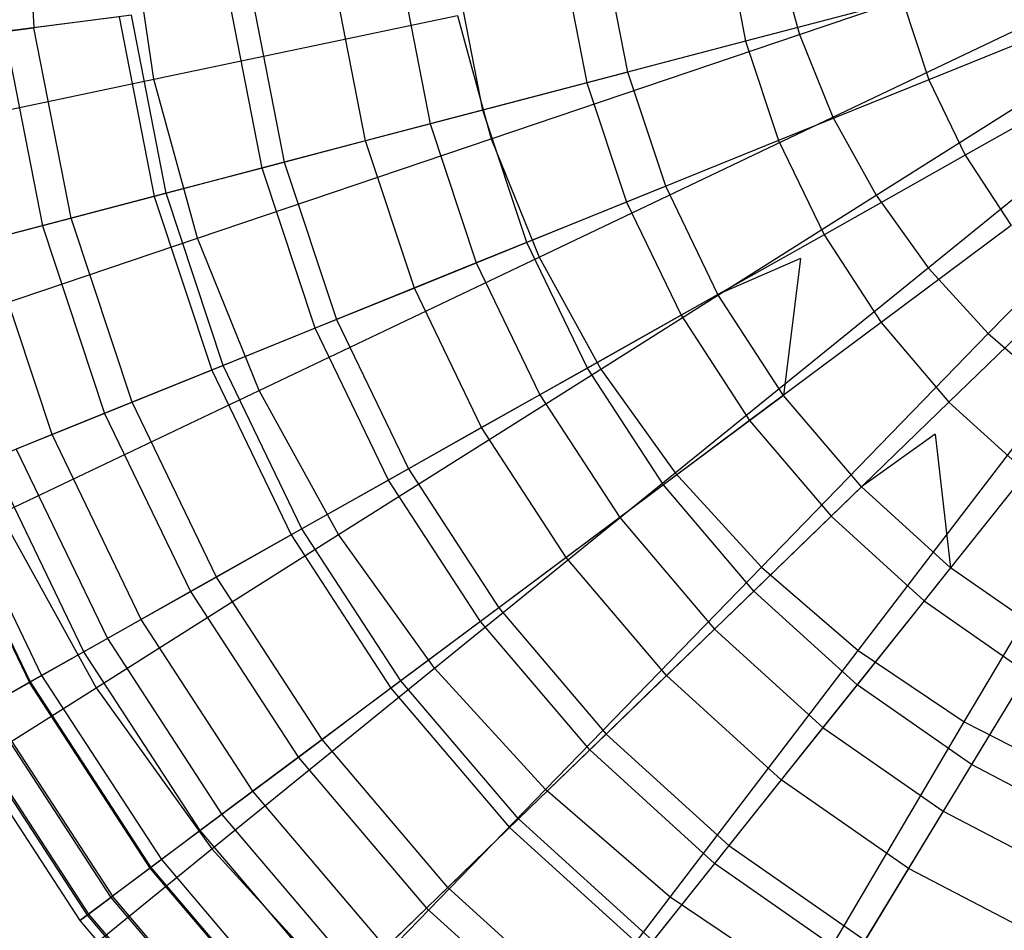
# Model space of a CAD drawing. Extents: x -6 to 6.5, y 0.1 to 12.5.
# Tile 9 of 44: x -1.2 to -0.2, y 4.4 to 5.3. Entities that reach past the tile are written whole.
import ezdxf

# ---------------------------------------------------------------- set-up
doc = ezdxf.new("R2010")
doc.units = 0
doc.header["$LTSCALE"] = 2.54
doc.layers.get('0').update_dxf_attribs({"color": 13, "linetype": 'CONTINUOUS'})

# ---------------------------------------------------------------- blocks, each defined once
blk = doc.blocks.new('GRUPUJ_1')
at = {"color": 0}
for p, q in [((4.78288, 5.40983, 8.73334), (4.79511, 5.21937, 8.73334)), ((4.78288, 5.40983, 8.73334), (4.79511, 5.21937, 8.73334)), ((4.91321, 5.16862, 17.80599), (4.88931, 5.3287, 17.80599)), ((4.91321, 5.16862, 17.80599), (4.88931, 5.3287, 17.80599)), ((5.54824, 5.21275, 18.00611), (5.85367, 5.31601, 18.06725)), ((5.54824, 5.21275, 18.00611), (5.85367, 5.31601, 18.06725)), ((5.47563, 5.30712, 14.12388), (5.49531, 5.20609, 14.12388)), ((5.47563, 5.30712, 14.12388), (5.49531, 5.20609, 14.12388)), ((5.37941, 5.1757, 7.89123), (5.3568, 5.2918, 7.89123)), ((5.52511, 5.29742, 18.00611), (5.54824, 5.21275, 18.00611)), ((5.52511, 5.29742, 18.00611), (5.54824, 5.21275, 18.00611)), ((5.31555, 5.28648, 13.83356), (5.33917, 5.16515, 13.83356)), ((5.31555, 5.28648, 13.83356), (5.33917, 5.16515, 13.83356)), ((5.23685, 5.13831, 8.05288), (5.21063, 5.27295, 8.05288)), ((5.23685, 5.13831, 8.05288), (5.21063, 5.27295, 8.05288)), ((5.58123, 5.13142, 18.00611), (5.8723, 5.27008, 18.06725)), ((5.58123, 5.13142, 18.00611), (5.8723, 5.27008, 18.06725)), ((5.15736, 5.26608, 13.50327), (5.1849, 5.12469, 13.50327)), ((5.15736, 5.26608, 13.50327), (5.1849, 5.12469, 13.50327)), ((5.12133, 5.10802, 8.19713), (5.09218, 5.25768, 8.19713)), ((5.12133, 5.10802, 8.19713), (5.09218, 5.25768, 8.19713)), ((5.01953, 5.08133, 8.34908), (4.98781, 5.24422, 8.34908)), ((5.01953, 5.08133, 8.34908), (4.98781, 5.24422, 8.34908)), ((5.01021, 5.24711, 13.14917), (5.04138, 5.08705, 13.14917)), ((5.01021, 5.24711, 13.14917), (5.04138, 5.08705, 13.14917)), ((5.64962, 5.24655, 14.37113), (5.49531, 5.20609, 14.12388)), ((5.64962, 5.24655, 14.37113), (5.49531, 5.20609, 14.12388)), ((5.64962, 5.24655, 14.37113), (5.67561, 5.16827, 14.37113)), ((5.64962, 5.24655, 14.37113), (5.67561, 5.16827, 14.37113)), ((4.89102, 5.23174, 8.52105), (4.79511, 5.21937, 8.73334)), ((4.89102, 5.23174, 8.52105), (4.79511, 5.21937, 8.73334)), ((4.92513, 5.05657, 8.52105), (4.89102, 5.23174, 8.52105)), ((4.92513, 5.05657, 8.52105), (4.89102, 5.23174, 8.52105)), ((4.91321, 5.16862, 17.80599), (5.21171, 5.23145, 17.91761)), ((4.91321, 5.16862, 17.80599), (5.21171, 5.23145, 17.91761)), ((5.21171, 5.23145, 17.91761), (5.24485, 5.11018, 17.91761)), ((5.21171, 5.23145, 17.91761), (5.24485, 5.11018, 17.91761)), ((4.87892, 5.23018, 12.78226), (4.76616, 5.21564, 12.41018)), ((4.87892, 5.23018, 12.78226), (4.76616, 5.21564, 12.41018)), ((4.87892, 5.23018, 12.78226), (4.91333, 5.05348, 12.78226)), ((4.87892, 5.23018, 12.78226), (4.91333, 5.05348, 12.78226)), ((5.6236, 5.05456, 18.00611), (5.89623, 5.22667, 18.06725)), ((5.6236, 5.05456, 18.00611), (5.89623, 5.22667, 18.06725)), ((5.81256, 5.22371, 14.56477), (5.67561, 5.16827, 14.37113)), ((5.81256, 5.22371, 14.56477), (5.67561, 5.16827, 14.37113)), ((4.71089, 5.20852, 8.97032), (4.79511, 5.21937, 8.73334)), ((4.71089, 5.20852, 8.97032), (4.79511, 5.21937, 8.73334)), ((4.76616, 5.21564, 12.41018), (4.80336, 5.02464, 12.41018)), ((4.76616, 5.21564, 12.41018), (4.80336, 5.02464, 12.41018)), ((4.83159, 5.03204, 8.73334), (4.79511, 5.21937, 8.73334)), ((4.83159, 5.03204, 8.73334), (4.79511, 5.21937, 8.73334)), ((5.24485, 5.11018, 17.91761), (5.54824, 5.21275, 18.00611)), ((5.24485, 5.11018, 17.91761), (5.54824, 5.21275, 18.00611)), ((5.54824, 5.21275, 18.00611), (5.58123, 5.13142, 18.00611)), ((5.54824, 5.21275, 18.00611), (5.58123, 5.13142, 18.00611)), ((5.49531, 5.20609, 14.12388), (5.33917, 5.16515, 13.83356)), ((5.49531, 5.20609, 14.12388), (5.33917, 5.16515, 13.83356)), ((5.49531, 5.20609, 14.12388), (5.52774, 5.1084, 14.12388)), ((5.49531, 5.20609, 14.12388), (5.52774, 5.1084, 14.12388)), ((5.67477, 4.98325, 18.00611), (5.92513, 5.1864, 18.06725)), ((5.67477, 4.98325, 18.00611), (5.92513, 5.1864, 18.06725)), ((5.37941, 5.1757, 7.89123), (5.23685, 5.13831, 8.05288)), ((5.37941, 5.1757, 7.89123), (5.23685, 5.13831, 8.05288)), ((5.41668, 5.06344, 7.89123), (5.37941, 5.1757, 7.89123)), ((4.63712, 5.1105, 17.67508), (4.91321, 5.16862, 17.80599)), ((4.63712, 5.1105, 17.67508), (4.91321, 5.16862, 17.80599)), ((4.95587, 5.01248, 17.80599), (4.91321, 5.16862, 17.80599)), ((4.95587, 5.01248, 17.80599), (4.91321, 5.16862, 17.80599)), ((5.33917, 5.16515, 13.83356), (5.1849, 5.12469, 13.50327)), ((5.33917, 5.16515, 13.83356), (5.1849, 5.12469, 13.50327)), ((5.33917, 5.16515, 13.83356), (5.37813, 5.04783, 13.83356)), ((5.33917, 5.16515, 13.83356), (5.37813, 5.04783, 13.83356)), ((5.67561, 5.16827, 14.37113), (5.52774, 5.1084, 14.12388)), ((5.67561, 5.16827, 14.37113), (5.52774, 5.1084, 14.12388)), ((5.67561, 5.16827, 14.37113), (5.7114, 5.09395, 14.37113)), ((5.67561, 5.16827, 14.37113), (5.7114, 5.09395, 14.37113)), ((5.84013, 5.16645, 14.56477), (5.7114, 5.09395, 14.37113)), ((5.84013, 5.16645, 14.56477), (5.7114, 5.09395, 14.37113)), ((5.73401, 4.91849, 18.00611), (5.95859, 5.14982, 18.06725)), ((5.73401, 4.91849, 18.00611), (5.95859, 5.14982, 18.06725)), ((5.23685, 5.13831, 8.05288), (5.12133, 5.10802, 8.19713)), ((5.23685, 5.13831, 8.05288), (5.12133, 5.10802, 8.19713)), ((5.28007, 5.00813, 8.05288), (5.23685, 5.13831, 8.05288)), ((5.28007, 5.00813, 8.05288), (5.23685, 5.13831, 8.05288)), ((5.1849, 5.12469, 13.50327), (5.04138, 5.08705, 13.14917)), ((5.1849, 5.12469, 13.50327), (5.04138, 5.08705, 13.14917)), ((5.1849, 5.12469, 13.50327), (5.23029, 4.98798, 13.50327)), ((5.1849, 5.12469, 13.50327), (5.23029, 4.98798, 13.50327)), ((5.29209, 4.99368, 17.91761), (5.58123, 5.13142, 18.00611)), ((5.29209, 4.99368, 17.91761), (5.58123, 5.13142, 18.00611)), ((5.58123, 5.13142, 18.00611), (5.6236, 5.05456, 18.00611)), ((5.58123, 5.13142, 18.00611), (5.6236, 5.05456, 18.00611)), ((4.95587, 5.01248, 17.80599), (5.24485, 5.11018, 17.91761)), ((4.95587, 5.01248, 17.80599), (5.24485, 5.11018, 17.91761)), ((5.12133, 5.10802, 8.19713), (5.01953, 5.08133, 8.34908)), ((5.12133, 5.10802, 8.19713), (5.01953, 5.08133, 8.34908)), ((5.16938, 4.96332, 8.19713), (5.12133, 5.10802, 8.19713)), ((5.16938, 4.96332, 8.19713), (5.12133, 5.10802, 8.19713)), ((5.24485, 5.11018, 17.91761), (5.29209, 4.99368, 17.91761)), ((5.24485, 5.11018, 17.91761), (5.29209, 4.99368, 17.91761)), ((5.52774, 5.1084, 14.12388), (5.37813, 5.04783, 13.83356)), ((5.52774, 5.1084, 14.12388), (5.37813, 5.04783, 13.83356)), ((5.52774, 5.1084, 14.12388), (5.5724, 5.01567, 14.12388)), ((5.52774, 5.1084, 14.12388), (5.5724, 5.01567, 14.12388)), ((5.04138, 5.08705, 13.14917), (4.91333, 5.05348, 12.78226)), ((5.04138, 5.08705, 13.14917), (4.91333, 5.05348, 12.78226)), ((5.04138, 5.08705, 13.14917), (5.09276, 4.9323, 13.14917)), ((5.04138, 5.08705, 13.14917), (5.09276, 4.9323, 13.14917)), ((5.7114, 5.09395, 14.37113), (5.5724, 5.01567, 14.12388)), ((5.7114, 5.09395, 14.37113), (5.5724, 5.01567, 14.12388)), ((5.7114, 5.09395, 14.37113), (5.7564, 5.02482, 14.37113)), ((5.7114, 5.09395, 14.37113), (5.7564, 5.02482, 14.37113)), ((5.01953, 5.08133, 8.34908), (4.92513, 5.05657, 8.52105)), ((5.01953, 5.08133, 8.34908), (4.92513, 5.05657, 8.52105)), ((5.07183, 4.92382, 8.34908), (5.01953, 5.08133, 8.34908)), ((5.07183, 4.92382, 8.34908), (5.01953, 5.08133, 8.34908)), ((5.41668, 5.06344, 7.89123), (5.28007, 5.00813, 8.05288)), ((5.41668, 5.06344, 7.89123), (5.28007, 5.00813, 8.05288)), ((5.468, 4.95687, 7.89123), (5.41668, 5.06344, 7.89123)), ((4.91333, 5.05348, 12.78226), (4.80336, 5.02464, 12.41018)), ((4.91333, 5.05348, 12.78226), (4.80336, 5.02464, 12.41018)), ((4.92513, 5.05657, 8.52105), (4.83159, 5.03204, 8.73334)), ((4.92513, 5.05657, 8.52105), (4.83159, 5.03204, 8.73334)), ((4.91333, 5.05348, 12.78226), (4.97006, 4.88262, 12.78226)), ((4.91333, 5.05348, 12.78226), (4.97006, 4.88262, 12.78226)), ((4.98136, 4.8872, 8.52105), (4.92513, 5.05657, 8.52105)), ((4.98136, 4.8872, 8.52105), (4.92513, 5.05657, 8.52105)), ((5.37813, 5.04783, 13.83356), (5.23029, 4.98798, 13.50327)), ((5.37813, 5.04783, 13.83356), (5.23029, 4.98798, 13.50327)), ((5.35279, 4.88359, 17.91761), (5.6236, 5.05456, 18.00611)), ((5.35279, 4.88359, 17.91761), (5.6236, 5.05456, 18.00611)), ((5.37813, 5.04783, 13.83356), (5.43176, 4.93646, 13.83356)), ((5.37813, 5.04783, 13.83356), (5.43176, 4.93646, 13.83356)), ((5.6236, 5.05456, 18.00611), (5.67477, 4.98325, 18.00611)), ((5.6236, 5.05456, 18.00611), (5.67477, 4.98325, 18.00611)), ((4.83159, 5.03204, 8.73334), (4.74945, 5.0105, 8.97032)), ((4.83159, 5.03204, 8.73334), (4.74945, 5.0105, 8.97032)), ((4.89173, 4.85091, 8.73334), (4.83159, 5.03204, 8.73334)), ((4.89173, 4.85091, 8.73334), (4.83159, 5.03204, 8.73334)), ((4.80336, 5.02464, 12.41018), (4.71255, 5.00082, 12.03717)), ((4.80336, 5.02464, 12.41018), (4.71255, 5.00082, 12.03717)), ((4.80336, 5.02464, 12.41018), (4.86467, 4.83996, 12.41018)), ((4.80336, 5.02464, 12.41018), (4.86467, 4.83996, 12.41018)), ((5.7564, 5.02482, 14.37113), (5.62855, 4.92941, 14.12388)), ((5.7564, 5.02482, 14.37113), (5.62855, 4.92941, 14.12388)), ((4.6886, 4.92212, 17.67508), (4.95587, 5.01248, 17.80599)), ((4.6886, 4.92212, 17.67508), (4.95587, 5.01248, 17.80599)), ((4.81302, 4.81905, 8.97032), (4.74945, 5.0105, 8.97032)), ((4.81302, 4.81905, 8.97032), (4.74945, 5.0105, 8.97032)), ((5.0167, 4.86249, 17.80599), (4.95587, 5.01248, 17.80599)), ((5.0167, 4.86249, 17.80599), (4.95587, 5.01248, 17.80599)), ((5.5724, 5.01567, 14.12388), (5.43176, 4.93646, 13.83356)), ((5.5724, 5.01567, 14.12388), (5.43176, 4.93646, 13.83356)), ((5.5724, 5.01567, 14.12388), (5.62855, 4.92941, 14.12388)), ((5.5724, 5.01567, 14.12388), (5.62855, 4.92941, 14.12388)), ((5.28007, 5.00813, 8.05288), (5.16938, 4.96332, 8.19713)), ((5.28007, 5.00813, 8.05288), (5.16938, 4.96332, 8.19713)), ((5.33959, 4.88455, 8.05288), (5.28007, 5.00813, 8.05288)), ((5.33959, 4.88455, 8.05288), (5.28007, 5.00813, 8.05288)), ((5.0167, 4.86249, 17.80599), (5.29209, 4.99368, 17.91761)), ((5.0167, 4.86249, 17.80599), (5.29209, 4.99368, 17.91761)), ((5.29209, 4.99368, 17.91761), (5.35279, 4.88359, 17.91761)), ((5.29209, 4.99368, 17.91761), (5.35279, 4.88359, 17.91761)), ((5.54914, 4.99233, 7.78018), (5.468, 4.95687, 7.89123)), ((5.54914, 4.99233, 7.78018), (5.53253, 4.85774, 7.89123)), ((5.23029, 4.98798, 13.50327), (5.09276, 4.9323, 13.14917)), ((5.23029, 4.98798, 13.50327), (5.09276, 4.9323, 13.14917)), ((5.23029, 4.98798, 13.50327), (5.29279, 4.8582, 13.50327)), ((5.23029, 4.98798, 13.50327), (5.29279, 4.8582, 13.50327)), ((5.42608, 4.78145, 17.91761), (5.67477, 4.98325, 18.00611)), ((5.42608, 4.78145, 17.91761), (5.67477, 4.98325, 18.00611)), ((5.67477, 4.98325, 18.00611), (5.73401, 4.91849, 18.00611)), ((5.67477, 4.98325, 18.00611), (5.73401, 4.91849, 18.00611)), ((5.16938, 4.96332, 8.19713), (5.07183, 4.92382, 8.34908)), ((5.16938, 4.96332, 8.19713), (5.07183, 4.92382, 8.34908)), ((5.23553, 4.82595, 8.19713), (5.16938, 4.96332, 8.19713)), ((5.23553, 4.82595, 8.19713), (5.16938, 4.96332, 8.19713)), ((5.80987, 4.96201, 14.37113), (5.69527, 4.85103, 14.12388)), ((5.80987, 4.96201, 14.37113), (5.69527, 4.85103, 14.12388)), ((5.468, 4.95687, 7.89123), (5.33959, 4.88455, 8.05288)), ((5.468, 4.95687, 7.89123), (5.33959, 4.88455, 8.05288)), ((5.53253, 4.85774, 7.89123), (5.468, 4.95687, 7.89123)), ((5.53253, 4.85774, 7.89123), (5.468, 4.95687, 7.89123)), ((5.09276, 4.9323, 13.14917), (4.97006, 4.88262, 12.78226)), ((5.09276, 4.9323, 13.14917), (4.97006, 4.88262, 12.78226)), ((5.09276, 4.9323, 13.14917), (5.16351, 4.78539, 13.14917)), ((5.09276, 4.9323, 13.14917), (5.16351, 4.78539, 13.14917)), ((5.43176, 4.93646, 13.83356), (5.29279, 4.8582, 13.50327)), ((5.43176, 4.93646, 13.83356), (5.29279, 4.8582, 13.50327)), ((5.43176, 4.93646, 13.83356), (5.49919, 4.83286, 13.83356)), ((5.43176, 4.93646, 13.83356), (5.49919, 4.83286, 13.83356)), ((5.07183, 4.92382, 8.34908), (4.98136, 4.8872, 8.52105)), ((5.07183, 4.92382, 8.34908), (4.98136, 4.8872, 8.52105)), ((5.14383, 4.7743, 8.34908), (5.07183, 4.92382, 8.34908)), ((5.14383, 4.7743, 8.34908), (5.07183, 4.92382, 8.34908)), ((5.62855, 4.92941, 14.12388), (5.49919, 4.83286, 13.83356)), ((5.62855, 4.92941, 14.12388), (5.49919, 4.83286, 13.83356)), ((5.62855, 4.92941, 14.12388), (5.69527, 4.85103, 14.12388)), ((5.62855, 4.92941, 14.12388), (5.69527, 4.85103, 14.12388)), ((5.51093, 4.6887, 17.91761), (5.73401, 4.91849, 18.00611)), ((5.51093, 4.6887, 17.91761), (5.73401, 4.91849, 18.00611)), ((5.73401, 4.91849, 18.00611), (5.8005, 4.86119, 18.00611)), ((5.73401, 4.91849, 18.00611), (5.8005, 4.86119, 18.00611)), ((4.97006, 4.88262, 12.78226), (4.86467, 4.83996, 12.41018)), ((4.97006, 4.88262, 12.78226), (4.86467, 4.83996, 12.41018)), ((4.98136, 4.8872, 8.52105), (4.89173, 4.85091, 8.73334)), ((4.98136, 4.8872, 8.52105), (4.89173, 4.85091, 8.73334)), ((4.97006, 4.88262, 12.78226), (5.04817, 4.72043, 12.78226)), ((4.97006, 4.88262, 12.78226), (5.04817, 4.72043, 12.78226)), ((5.0588, 4.72641, 8.52105), (4.98136, 4.8872, 8.52105)), ((5.0588, 4.72641, 8.52105), (4.98136, 4.8872, 8.52105)), ((5.09484, 4.72075, 17.80599), (5.35279, 4.88359, 17.91761)), ((5.09484, 4.72075, 17.80599), (5.35279, 4.88359, 17.91761)), ((5.33959, 4.88455, 8.05288), (5.23553, 4.82595, 8.19713)), ((5.33959, 4.88455, 8.05288), (5.23553, 4.82595, 8.19713)), ((5.41442, 4.76959, 8.05288), (5.33959, 4.88455, 8.05288)), ((5.41442, 4.76959, 8.05288), (5.33959, 4.88455, 8.05288)), ((5.35279, 4.88359, 17.91761), (5.42608, 4.78145, 17.91761)), ((5.35279, 4.88359, 17.91761), (5.42608, 4.78145, 17.91761)), ((4.76199, 4.74116, 17.67508), (5.0167, 4.86249, 17.80599)), ((4.76199, 4.74116, 17.67508), (5.0167, 4.86249, 17.80599)), ((5.09484, 4.72075, 17.80599), (5.0167, 4.86249, 17.80599)), ((5.09484, 4.72075, 17.80599), (5.0167, 4.86249, 17.80599)), ((5.29279, 4.8582, 13.50327), (5.16351, 4.78539, 13.14917)), ((5.29279, 4.8582, 13.50327), (5.16351, 4.78539, 13.14917)), ((5.29279, 4.8582, 13.50327), (5.37137, 4.73747, 13.50327)), ((5.29279, 4.8582, 13.50327), (5.37137, 4.73747, 13.50327)), ((5.53253, 4.85774, 7.89123), (5.41442, 4.76959, 8.05288)), ((5.53253, 4.85774, 7.89123), (5.41442, 4.76959, 8.05288)), ((5.6092, 4.76768, 7.89123), (5.53253, 4.85774, 7.89123)), ((5.60616, 4.60663, 17.91761), (5.8005, 4.86119, 18.00611)), ((5.60616, 4.60663, 17.91761), (5.8005, 4.86119, 18.00611)), ((4.89173, 4.85091, 8.73334), (4.81302, 4.81905, 8.97032)), ((4.89173, 4.85091, 8.73334), (4.81302, 4.81905, 8.97032)), ((4.97454, 4.67896, 8.73334), (4.89173, 4.85091, 8.73334)), ((4.97454, 4.67896, 8.73334), (4.89173, 4.85091, 8.73334)), ((5.69527, 4.85103, 14.12388), (5.57932, 4.73874, 13.83356)), ((5.69527, 4.85103, 14.12388), (5.57932, 4.73874, 13.83356)), ((5.69527, 4.85103, 14.12388), (5.77147, 4.78183, 14.12388)), ((5.69527, 4.85103, 14.12388), (5.77147, 4.78183, 14.12388)), ((4.86467, 4.83996, 12.41018), (4.77765, 4.80473, 12.03717)), ((4.86467, 4.83996, 12.41018), (4.77765, 4.80473, 12.03717)), ((4.86467, 4.83996, 12.41018), (4.9491, 4.66464, 12.41018)), ((4.86467, 4.83996, 12.41018), (4.9491, 4.66464, 12.41018)), ((5.23553, 4.82595, 8.19713), (5.14383, 4.7743, 8.34908)), ((5.23553, 4.82595, 8.19713), (5.14383, 4.7743, 8.34908)), ((5.31871, 4.69816, 8.19713), (5.23553, 4.82595, 8.19713)), ((5.31871, 4.69816, 8.19713), (5.23553, 4.82595, 8.19713)), ((5.49919, 4.83286, 13.83356), (5.37137, 4.73747, 13.50327)), ((5.49919, 4.83286, 13.83356), (5.37137, 4.73747, 13.50327)), ((5.49919, 4.83286, 13.83356), (5.57932, 4.73874, 13.83356)), ((5.49919, 4.83286, 13.83356), (5.57932, 4.73874, 13.83356)), ((4.81302, 4.81905, 8.97032), (4.75303, 4.79476, 9.20059)), ((4.81302, 4.81905, 8.97032), (4.75303, 4.79476, 9.20059)), ((4.90055, 4.63729, 8.97032), (4.81302, 4.81905, 8.97032)), ((4.90055, 4.63729, 8.97032), (4.81302, 4.81905, 8.97032)), ((5.68184, 4.81939, 7.78018), (5.6092, 4.76768, 7.89123)), ((5.68184, 4.81939, 7.78018), (5.69676, 4.68815, 7.89123)), ((5.71043, 4.5364, 17.91761), (5.87329, 4.81216, 18.00611)), ((5.71043, 4.5364, 17.91761), (5.87329, 4.81216, 18.00611)), ((4.77765, 4.80473, 12.03717), (4.8673, 4.61857, 12.03717)), ((4.77765, 4.80473, 12.03717), (4.8673, 4.61857, 12.03717)), ((4.84415, 4.60553, 9.20059), (4.75303, 4.79476, 9.20059)), ((4.84415, 4.60553, 9.20059), (4.75303, 4.79476, 9.20059)), ((4.70885, 4.77687, 11.66234), (4.80262, 4.58214, 11.66234)), ((4.70885, 4.77687, 11.66234), (4.80262, 4.58214, 11.66234)), ((5.16351, 4.78539, 13.14917), (5.04817, 4.72043, 12.78226)), ((5.16351, 4.78539, 13.14917), (5.04817, 4.72043, 12.78226)), ((5.16351, 4.78539, 13.14917), (5.25246, 4.64873, 13.14917)), ((5.16351, 4.78539, 13.14917), (5.25246, 4.64873, 13.14917)), ((5.1892, 4.58925, 17.80599), (5.42608, 4.78145, 17.91761)), ((5.1892, 4.58925, 17.80599), (5.42608, 4.78145, 17.91761)), ((5.42608, 4.78145, 17.91761), (5.51093, 4.6887, 17.91761)), ((5.42608, 4.78145, 17.91761), (5.51093, 4.6887, 17.91761)), ((5.77147, 4.78183, 14.12388), (5.67083, 4.65564, 13.83356)), ((5.77147, 4.78183, 14.12388), (5.67083, 4.65564, 13.83356)), ((4.69602, 4.77168, 9.48918), (4.79057, 4.57535, 9.48918)), ((4.69602, 4.77168, 9.48918), (4.79057, 4.57535, 9.48918)), ((4.69681, 4.772, 11.58385), (4.79131, 4.57577, 11.58385)), ((4.69681, 4.772, 11.58385), (4.79131, 4.57577, 11.58385)), ((5.14383, 4.7743, 8.34908), (5.0588, 4.72641, 8.52105)), ((5.14383, 4.7743, 8.34908), (5.0588, 4.72641, 8.52105)), ((5.23437, 4.63522, 8.34908), (5.14383, 4.7743, 8.34908)), ((5.23437, 4.63522, 8.34908), (5.14383, 4.7743, 8.34908)), ((5.41442, 4.76959, 8.05288), (5.31871, 4.69816, 8.19713)), ((5.41442, 4.76959, 8.05288), (5.31871, 4.69816, 8.19713)), ((5.50333, 4.66515, 8.05288), (5.41442, 4.76959, 8.05288)), ((5.50333, 4.66515, 8.05288), (5.41442, 4.76959, 8.05288)), ((5.6092, 4.76768, 7.89123), (5.50333, 4.66515, 8.05288)), ((5.6092, 4.76768, 7.89123), (5.50333, 4.66515, 8.05288)), ((5.69676, 4.68815, 7.89123), (5.6092, 4.76768, 7.89123)), ((5.69676, 4.68815, 7.89123), (5.6092, 4.76768, 7.89123)), ((4.76199, 4.74116, 17.67508), (4.85627, 4.57014, 17.67508)), ((4.76199, 4.74116, 17.67508), (4.85627, 4.57014, 17.67508)), ((5.37137, 4.73747, 13.50327), (5.25246, 4.64873, 13.14917)), ((5.37137, 4.73747, 13.50327), (5.25246, 4.64873, 13.14917)), ((5.37137, 4.73747, 13.50327), (5.46475, 4.62778, 13.50327)), ((5.37137, 4.73747, 13.50327), (5.46475, 4.62778, 13.50327)), ((5.57932, 4.73874, 13.83356), (5.46475, 4.62778, 13.50327)), ((5.57932, 4.73874, 13.83356), (5.46475, 4.62778, 13.50327)), ((5.57932, 4.73874, 13.83356), (5.67083, 4.65564, 13.83356)), ((5.57932, 4.73874, 13.83356), (5.67083, 4.65564, 13.83356)), ((4.85627, 4.57014, 17.67508), (5.09484, 4.72075, 17.80599)), ((4.85627, 4.57014, 17.67508), (5.09484, 4.72075, 17.80599)), ((5.04817, 4.72043, 12.78226), (4.9491, 4.66464, 12.41018)), ((5.04817, 4.72043, 12.78226), (4.9491, 4.66464, 12.41018)), ((5.0588, 4.72641, 8.52105), (4.97454, 4.67896, 8.73334)), ((5.0588, 4.72641, 8.52105), (4.97454, 4.67896, 8.73334)), ((5.04817, 4.72043, 12.78226), (5.14638, 4.56955, 12.78226)), ((5.04817, 4.72043, 12.78226), (5.14638, 4.56955, 12.78226)), ((5.15615, 4.57685, 8.52105), (5.0588, 4.72641, 8.52105)), ((5.15615, 4.57685, 8.52105), (5.0588, 4.72641, 8.52105)), ((5.1892, 4.58925, 17.80599), (5.09484, 4.72075, 17.80599)), ((5.1892, 4.58925, 17.80599), (5.09484, 4.72075, 17.80599)), ((5.31871, 4.69816, 8.19713), (5.23437, 4.63522, 8.34908)), ((5.31871, 4.69816, 8.19713), (5.23437, 4.63522, 8.34908)), ((5.29845, 4.46982, 17.80599), (5.51093, 4.6887, 17.91761)), ((5.29845, 4.46982, 17.80599), (5.51093, 4.6887, 17.91761)), ((5.41754, 4.58207, 8.19713), (5.31871, 4.69816, 8.19713)), ((5.41754, 4.58207, 8.19713), (5.31871, 4.69816, 8.19713)), ((5.51093, 4.6887, 17.91761), (5.60616, 4.60663, 17.91761)), ((5.51093, 4.6887, 17.91761), (5.60616, 4.60663, 17.91761)), ((4.97454, 4.67896, 8.73334), (4.90055, 4.63729, 8.97032)), ((4.97454, 4.67896, 8.73334), (4.90055, 4.63729, 8.97032)), ((5.07865, 4.51901, 8.73334), (4.97454, 4.67896, 8.73334)), ((5.07865, 4.51901, 8.73334), (4.97454, 4.67896, 8.73334)), ((5.69676, 4.68815, 7.89123), (5.60487, 4.57293, 8.05288)), ((5.69676, 4.68815, 7.89123), (5.60487, 4.57293, 8.05288)), ((5.79377, 4.62048, 7.89123), (5.69676, 4.68815, 7.89123)), ((4.9491, 4.66464, 12.41018), (4.8673, 4.61857, 12.03717)), ((4.9491, 4.66464, 12.41018), (4.8673, 4.61857, 12.03717)), ((4.9491, 4.66464, 12.41018), (5.05526, 4.50155, 12.41018)), ((4.9491, 4.66464, 12.41018), (5.05526, 4.50155, 12.41018)), ((5.50333, 4.66515, 8.05288), (5.41754, 4.58207, 8.19713)), ((5.50333, 4.66515, 8.05288), (5.41754, 4.58207, 8.19713)), ((5.60487, 4.57293, 8.05288), (5.50333, 4.66515, 8.05288)), ((5.60487, 4.57293, 8.05288), (5.50333, 4.66515, 8.05288)), ((5.67083, 4.65564, 13.83356), (5.57139, 4.53094, 13.50327)), ((5.67083, 4.65564, 13.83356), (5.57139, 4.53094, 13.50327)), ((5.67083, 4.65564, 13.83356), (5.77221, 4.58492, 13.83356)), ((5.67083, 4.65564, 13.83356), (5.77221, 4.58492, 13.83356)), ((5.25246, 4.64873, 13.14917), (5.14638, 4.56955, 12.78226)), ((5.25246, 4.64873, 13.14917), (5.14638, 4.56955, 12.78226)), ((5.25246, 4.64873, 13.14917), (5.35816, 4.52456, 13.14917)), ((5.25246, 4.64873, 13.14917), (5.35816, 4.52456, 13.14917)), ((4.90055, 4.63729, 8.97032), (4.84415, 4.60553, 9.20059)), ((4.90055, 4.63729, 8.97032), (4.84415, 4.60553, 9.20059)), ((5.0106, 4.46822, 8.97032), (4.90055, 4.63729, 8.97032)), ((5.0106, 4.46822, 8.97032), (4.90055, 4.63729, 8.97032)), ((5.23437, 4.63522, 8.34908), (5.15615, 4.57685, 8.52105)), ((5.23437, 4.63522, 8.34908), (5.15615, 4.57685, 8.52105)), ((5.34194, 4.50885, 8.34908), (5.23437, 4.63522, 8.34908)), ((5.34194, 4.50885, 8.34908), (5.23437, 4.63522, 8.34908)), ((5.46475, 4.62778, 13.50327), (5.35816, 4.52456, 13.14917)), ((5.46475, 4.62778, 13.50327), (5.35816, 4.52456, 13.14917)), ((5.46475, 4.62778, 13.50327), (5.57139, 4.53094, 13.50327)), ((5.46475, 4.62778, 13.50327), (5.57139, 4.53094, 13.50327)), ((4.8673, 4.61857, 12.03717), (4.80262, 4.58214, 11.66234)), ((4.8673, 4.61857, 12.03717), (4.80262, 4.58214, 11.66234)), ((4.8673, 4.61857, 12.03717), (4.98002, 4.4454, 12.03717)), ((4.8673, 4.61857, 12.03717), (4.98002, 4.4454, 12.03717)), ((5.79377, 4.62048, 7.89123), (5.71737, 4.49446, 8.05288)), ((5.79377, 4.62048, 7.89123), (5.71737, 4.49446, 8.05288)), ((4.84415, 4.60553, 9.20059), (4.79057, 4.57535, 9.48918)), ((4.84415, 4.60553, 9.20059), (4.79057, 4.57535, 9.48918)), ((4.95873, 4.42951, 9.20059), (4.84415, 4.60553, 9.20059)), ((4.95873, 4.42951, 9.20059), (4.84415, 4.60553, 9.20059)), ((5.42106, 4.36416, 17.80599), (5.60616, 4.60663, 17.91761)), ((5.42106, 4.36416, 17.80599), (5.60616, 4.60663, 17.91761)), ((5.60616, 4.60663, 17.91761), (5.71043, 4.5364, 17.91761)), ((5.60616, 4.60663, 17.91761), (5.71043, 4.5364, 17.91761)), ((4.80262, 4.58214, 11.66234), (4.79131, 4.57577, 11.58385)), ((4.80262, 4.58214, 11.66234), (4.79131, 4.57577, 11.58385)), ((4.80262, 4.58214, 11.66234), (4.92053, 4.401, 11.66234)), ((4.80262, 4.58214, 11.66234), (4.92053, 4.401, 11.66234)), ((4.97012, 4.41148, 17.67508), (5.1892, 4.58925, 17.80599)), ((4.97012, 4.41148, 17.67508), (5.1892, 4.58925, 17.80599)), ((5.29845, 4.46982, 17.80599), (5.1892, 4.58925, 17.80599)), ((5.29845, 4.46982, 17.80599), (5.1892, 4.58925, 17.80599)), ((5.41754, 4.58207, 8.19713), (5.34194, 4.50885, 8.34908)), ((5.41754, 4.58207, 8.19713), (5.34194, 4.50885, 8.34908)), ((5.53041, 4.47956, 8.19713), (5.41754, 4.58207, 8.19713)), ((5.53041, 4.47956, 8.19713), (5.41754, 4.58207, 8.19713)), ((5.77221, 4.58492, 13.83356), (5.68953, 4.44853, 13.50327)), ((5.77221, 4.58492, 13.83356), (5.68953, 4.44853, 13.50327)), ((4.79131, 4.57577, 11.58385), (4.74843, 4.55162, 11.21394)), ((4.79131, 4.57577, 11.58385), (4.74843, 4.55162, 11.21394)), ((4.75019, 4.55261, 9.80253), (4.79057, 4.57535, 9.48918)), ((4.75019, 4.55261, 9.80253), (4.79057, 4.57535, 9.48918)), ((4.90944, 4.39272, 9.48918), (4.79057, 4.57535, 9.48918)), ((4.90944, 4.39272, 9.48918), (4.79057, 4.57535, 9.48918)), ((4.79131, 4.57577, 11.58385), (4.91012, 4.39323, 11.58385)), ((4.79131, 4.57577, 11.58385), (4.91012, 4.39323, 11.58385)), ((5.15615, 4.57685, 8.52105), (5.07865, 4.51901, 8.73334)), ((5.15615, 4.57685, 8.52105), (5.07865, 4.51901, 8.73334)), ((5.27184, 4.44096, 8.52105), (5.15615, 4.57685, 8.52105)), ((5.27184, 4.44096, 8.52105), (5.15615, 4.57685, 8.52105)), ((5.60487, 4.57293, 8.05288), (5.53041, 4.47956, 8.19713)), ((5.60487, 4.57293, 8.05288), (5.53041, 4.47956, 8.19713)), ((5.71737, 4.49446, 8.05288), (5.60487, 4.57293, 8.05288)), ((5.71737, 4.49446, 8.05288), (5.60487, 4.57293, 8.05288)), ((4.64043, 4.43388, 17.52803), (4.85627, 4.57014, 17.67508)), ((4.64043, 4.43388, 17.52803), (4.85627, 4.57014, 17.67508)), ((4.85627, 4.57014, 17.67508), (4.97012, 4.41148, 17.67508)), ((4.85627, 4.57014, 17.67508), (4.97012, 4.41148, 17.67508)), ((5.14638, 4.56955, 12.78226), (5.05526, 4.50155, 12.41018)), ((5.14638, 4.56955, 12.78226), (5.05526, 4.50155, 12.41018)), ((5.14638, 4.56955, 12.78226), (5.26307, 4.43247, 12.78226)), ((5.14638, 4.56955, 12.78226), (5.26307, 4.43247, 12.78226)), ((4.74843, 4.55162, 11.21394), (4.87069, 4.3638, 11.21394)), ((4.74843, 4.55162, 11.21394), (4.87069, 4.3638, 11.21394)), ((4.75019, 4.55261, 9.80253), (4.87231, 4.36501, 9.80253)), ((4.75019, 4.55261, 9.80253), (4.87231, 4.36501, 9.80253)), ((4.72314, 4.53737, 10.84739), (4.84743, 4.34644, 10.84739)), ((4.72314, 4.53737, 10.84739), (4.84743, 4.34644, 10.84739)), ((4.72465, 4.53823, 10.13694), (4.84882, 4.34747, 10.13694)), ((4.72465, 4.53823, 10.13694), (4.84882, 4.34747, 10.13694)), ((5.5553, 4.27374, 17.80599), (5.71043, 4.5364, 17.91761)), ((5.5553, 4.27374, 17.80599), (5.71043, 4.5364, 17.91761)), ((5.71043, 4.5364, 17.91761), (5.82227, 4.47899, 17.91761)), ((5.71043, 4.5364, 17.91761), (5.82227, 4.47899, 17.91761)), ((4.71534, 4.53298, 10.48697), (4.84026, 4.34109, 10.48697)), ((4.71534, 4.53298, 10.48697), (4.84026, 4.34109, 10.48697)), ((5.35816, 4.52456, 13.14917), (5.26307, 4.43247, 12.78226)), ((5.35816, 4.52456, 13.14917), (5.26307, 4.43247, 12.78226)), ((5.35816, 4.52456, 13.14917), (5.47888, 4.41494, 13.14917)), ((5.35816, 4.52456, 13.14917), (5.47888, 4.41494, 13.14917)), ((5.57139, 4.53094, 13.50327), (5.47888, 4.41494, 13.14917)), ((5.57139, 4.53094, 13.50327), (5.47888, 4.41494, 13.14917)), ((5.57139, 4.53094, 13.50327), (5.68953, 4.44853, 13.50327)), ((5.57139, 4.53094, 13.50327), (5.68953, 4.44853, 13.50327)), ((5.07865, 4.51901, 8.73334), (5.0106, 4.46822, 8.97032)), ((5.07865, 4.51901, 8.73334), (5.0106, 4.46822, 8.97032)), ((5.20237, 4.37368, 8.73334), (5.07865, 4.51901, 8.73334)), ((5.20237, 4.37368, 8.73334), (5.07865, 4.51901, 8.73334)), ((5.34194, 4.50885, 8.34908), (5.27184, 4.44096, 8.52105)), ((5.34194, 4.50885, 8.34908), (5.27184, 4.44096, 8.52105)), ((5.4648, 4.39728, 8.34908), (5.34194, 4.50885, 8.34908)), ((5.4648, 4.39728, 8.34908), (5.34194, 4.50885, 8.34908)), ((5.05526, 4.50155, 12.41018), (4.98002, 4.4454, 12.03717)), ((5.05526, 4.50155, 12.41018), (4.98002, 4.4454, 12.03717)), ((5.05526, 4.50155, 12.41018), (5.1814, 4.35338, 12.41018)), ((5.05526, 4.50155, 12.41018), (5.1814, 4.35338, 12.41018)), ((5.71737, 4.49446, 8.05288), (5.65546, 4.39233, 8.19713)), ((5.71737, 4.49446, 8.05288), (5.65546, 4.39233, 8.19713)), ((5.83898, 4.43101, 8.05288), (5.71737, 4.49446, 8.05288)), ((5.83898, 4.43101, 8.05288), (5.71737, 4.49446, 8.05288)), ((5.53041, 4.47956, 8.19713), (5.4648, 4.39728, 8.34908)), ((5.53041, 4.47956, 8.19713), (5.4648, 4.39728, 8.34908)), ((5.65546, 4.39233, 8.19713), (5.53041, 4.47956, 8.19713)), ((5.65546, 4.39233, 8.19713), (5.53041, 4.47956, 8.19713)), ((5.0106, 4.46822, 8.97032), (4.95873, 4.42951, 9.20059)), ((5.0106, 4.46822, 8.97032), (4.95873, 4.42951, 9.20059)), ((5.14137, 4.31461, 8.97032), (5.0106, 4.46822, 8.97032)), ((5.14137, 4.31461, 8.97032), (5.0106, 4.46822, 8.97032)), ((5.10193, 4.26739, 17.67508), (5.29845, 4.46982, 17.80599)), ((5.10193, 4.26739, 17.67508), (5.29845, 4.46982, 17.80599)), ((5.42106, 4.36416, 17.80599), (5.29845, 4.46982, 17.80599)), ((5.42106, 4.36416, 17.80599), (5.29845, 4.46982, 17.80599)), ((5.68953, 4.44853, 13.50327), (5.61261, 4.32165, 13.14917)), ((5.68953, 4.44853, 13.50327), (5.61261, 4.32165, 13.14917)), ((5.68953, 4.44853, 13.50327), (5.81725, 4.3819, 13.50327)), ((5.68953, 4.44853, 13.50327), (5.81725, 4.3819, 13.50327)), ((4.98002, 4.4454, 12.03717), (4.92053, 4.401, 11.66234)), ((4.98002, 4.4454, 12.03717), (4.92053, 4.401, 11.66234)), ((4.98002, 4.4454, 12.03717), (5.11396, 4.28807, 12.03717)), ((4.98002, 4.4454, 12.03717), (5.11396, 4.28807, 12.03717)), ((5.27184, 4.44096, 8.52105), (5.20237, 4.37368, 8.73334)), ((5.27184, 4.44096, 8.52105), (5.20237, 4.37368, 8.73334)), ((5.40395, 4.32098, 8.52105), (5.27184, 4.44096, 8.52105)), ((5.40395, 4.32098, 8.52105), (5.27184, 4.44096, 8.52105)), ((4.95873, 4.42951, 9.20059), (4.90944, 4.39272, 9.48918)), ((4.95873, 4.42951, 9.20059), (4.90944, 4.39272, 9.48918)), ((5.09488, 4.26958, 9.20059), (4.95873, 4.42951, 9.20059)), ((5.09488, 4.26958, 9.20059), (4.95873, 4.42951, 9.20059)), ((5.26307, 4.43247, 12.78226), (5.1814, 4.35338, 12.41018)), ((5.26307, 4.43247, 12.78226), (5.1814, 4.35338, 12.41018)), ((5.26307, 4.43247, 12.78226), (5.39634, 4.31144, 12.78226)), ((5.26307, 4.43247, 12.78226), (5.39634, 4.31144, 12.78226)), ((4.77191, 4.25065, 17.52803), (4.97012, 4.41148, 17.67508)), ((4.77191, 4.25065, 17.52803), (4.97012, 4.41148, 17.67508)), ((4.97012, 4.41148, 17.67508), (5.10193, 4.26739, 17.67508)), ((4.97012, 4.41148, 17.67508), (5.10193, 4.26739, 17.67508)), ((5.47888, 4.41494, 13.14917), (5.39634, 4.31144, 12.78226)), ((5.47888, 4.41494, 13.14917), (5.39634, 4.31144, 12.78226)), ((5.47888, 4.41494, 13.14917), (5.61261, 4.32165, 13.14917)), ((5.47888, 4.41494, 13.14917), (5.61261, 4.32165, 13.14917)), ((4.92053, 4.401, 11.66234), (4.91012, 4.39323, 11.58385)), ((4.92053, 4.401, 11.66234), (4.91012, 4.39323, 11.58385)), ((4.92053, 4.401, 11.66234), (5.06064, 4.23642, 11.66234)), ((4.92053, 4.401, 11.66234), (5.06064, 4.23642, 11.66234)), ((4.91012, 4.39323, 11.58385), (4.87069, 4.3638, 11.21394)), ((4.91012, 4.39323, 11.58385), (4.87069, 4.3638, 11.21394)), ((4.90944, 4.39272, 9.48918), (4.87231, 4.36501, 9.80253)), ((4.90944, 4.39272, 9.48918), (4.87231, 4.36501, 9.80253)), ((5.0507, 4.2268, 9.48918), (4.90944, 4.39272, 9.48918)), ((5.0507, 4.2268, 9.48918), (4.90944, 4.39272, 9.48918)), ((4.91012, 4.39323, 11.58385), (5.05131, 4.22739, 11.58385)), ((4.91012, 4.39323, 11.58385), (5.05131, 4.22739, 11.58385)), ((5.4648, 4.39728, 8.34908), (5.40395, 4.32098, 8.52105)), ((5.4648, 4.39728, 8.34908), (5.40395, 4.32098, 8.52105)), ((5.60091, 4.30234, 8.34908), (5.4648, 4.39728, 8.34908)), ((5.60091, 4.30234, 8.34908), (5.4648, 4.39728, 8.34908)), ((5.65546, 4.39233, 8.19713), (5.60091, 4.30234, 8.34908)), ((5.65546, 4.39233, 8.19713), (5.60091, 4.30234, 8.34908)), ((5.79064, 4.32181, 8.19713), (5.65546, 4.39233, 8.19713)), ((5.79064, 4.32181, 8.19713), (5.65546, 4.39233, 8.19713)), ((5.20237, 4.37368, 8.73334), (5.14137, 4.31461, 8.97032)), ((5.20237, 4.37368, 8.73334), (5.14137, 4.31461, 8.97032)), ((5.34365, 4.24537, 8.73334), (5.20237, 4.37368, 8.73334)), ((5.34365, 4.24537, 8.73334), (5.20237, 4.37368, 8.73334)), ((4.87069, 4.3638, 11.21394), (4.84743, 4.34644, 10.84739)), ((4.87069, 4.3638, 11.21394), (4.84743, 4.34644, 10.84739)), ((4.84882, 4.34747, 10.13694), (4.87231, 4.36501, 9.80253)), ((4.84882, 4.34747, 10.13694), (4.87231, 4.36501, 9.80253)), ((4.87069, 4.3638, 11.21394), (5.01596, 4.19316, 11.21394)), ((4.87069, 4.3638, 11.21394), (5.01596, 4.19316, 11.21394)), ((5.01741, 4.19456, 9.80253), (4.87231, 4.36501, 9.80253)), ((5.01741, 4.19456, 9.80253), (4.87231, 4.36501, 9.80253)), ((5.24986, 4.1399, 17.67508), (5.42106, 4.36416, 17.80599)), ((5.24986, 4.1399, 17.67508), (5.42106, 4.36416, 17.80599)), ((5.5553, 4.27374, 17.80599), (5.42106, 4.36416, 17.80599)), ((5.5553, 4.27374, 17.80599), (5.42106, 4.36416, 17.80599)), ((5.1814, 4.35338, 12.41018), (5.11396, 4.28807, 12.03717)), ((5.1814, 4.35338, 12.41018), (5.11396, 4.28807, 12.03717)), ((5.1814, 4.35338, 12.41018), (5.32546, 4.22255, 12.41018)), ((5.1814, 4.35338, 12.41018), (5.32546, 4.22255, 12.41018)), ((4.84026, 4.34109, 10.48697), (4.84882, 4.34747, 10.13694)), ((4.84026, 4.34109, 10.48697), (4.84882, 4.34747, 10.13694)), ((4.84743, 4.34644, 10.84739), (4.84026, 4.34109, 10.48697)), ((4.84743, 4.34644, 10.84739), (4.84026, 4.34109, 10.48697)), ((4.84026, 4.34109, 10.48697), (4.98868, 4.16674, 10.48697)), ((4.84026, 4.34109, 10.48697), (4.98868, 4.16674, 10.48697)), ((4.84743, 4.34644, 10.84739), (4.99511, 4.17296, 10.84739)), ((4.84743, 4.34644, 10.84739), (4.99511, 4.17296, 10.84739)), ((4.84882, 4.34747, 10.13694), (4.99635, 4.17417, 10.13694)), ((4.84882, 4.34747, 10.13694), (4.99635, 4.17417, 10.13694))]:
    blk.add_line(p, q, dxfattribs=at)

msp = doc.modelspace()

# ---------------------------------------------------------------- block references
at = {"color": 0}
msp.add_blockref('GRUPUJ_1', (-5.95897, 0.06113, 0.25011), dxfattribs=at)

doc.saveas('drawing.dxf')
